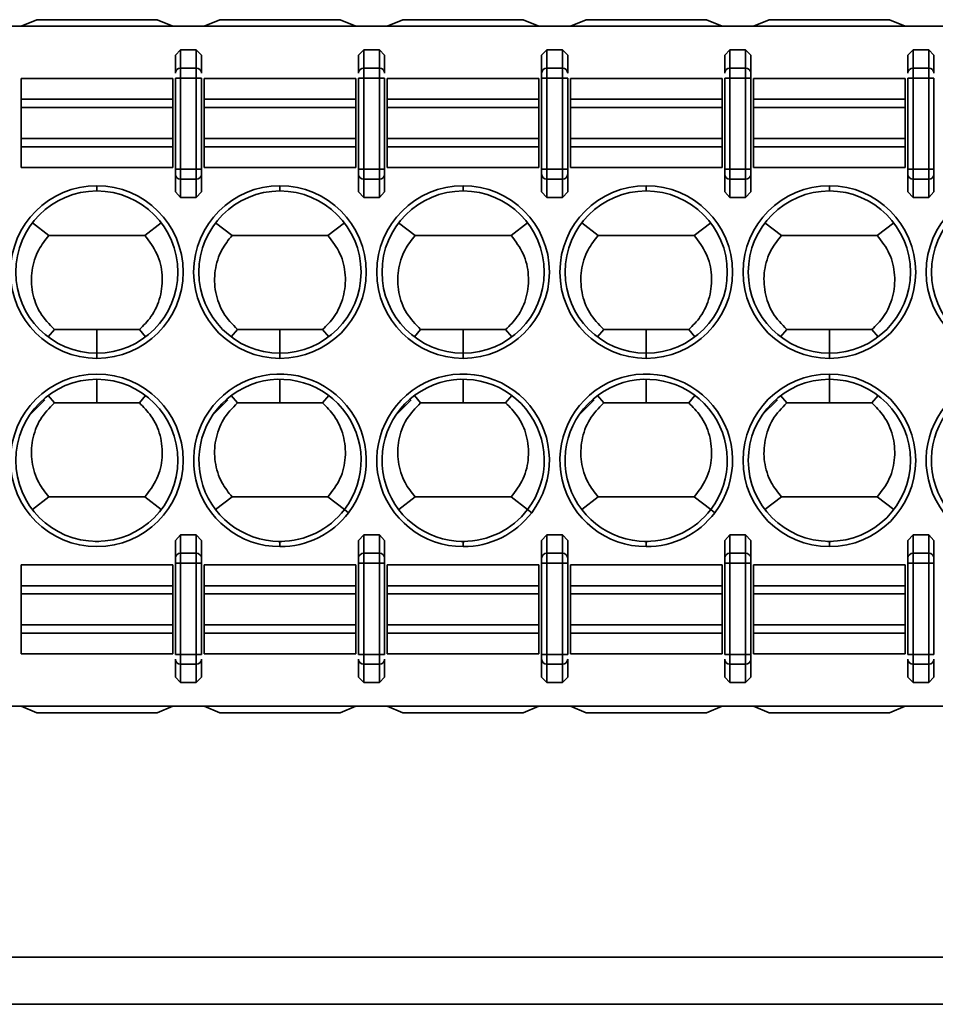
# Model space of a CAD drawing. Header units: millimetres. Extents: x 0 to 420, y 0 to 297.
# Tile 25 of 110: x 146.72 to 155.47, y 214.23 to 223.64. Entities that reach past the tile are written whole.
import ezdxf

# ---------------------------------------------------------------- set-up
doc = ezdxf.new("R2010")
doc.units = ezdxf.units.MM

msp = doc.modelspace()

# ---------------------------------------------------------------- linework, layer by layer
at = {"color": 7, "linetype": 'Continuous', "lineweight": 35}
for p, q in [((143.0714, 223.5764), (162.5286, 223.5764)), ((146.7286, 223.5764), (146.8786, 223.6389)), ((146.8786, 223.6389), (148.0286, 223.6389)), ((148.0286, 223.6389), (148.1786, 223.5764)), ((148.4786, 223.5764), (148.6286, 223.6389)), ((148.6286, 223.6389), (149.7786, 223.6389)), ((149.7786, 223.6389), (149.9286, 223.5764)), ((150.2286, 223.5764), (150.3786, 223.6389)), ((150.3786, 223.6389), (151.5286, 223.6389)), ((151.5286, 223.6389), (151.6786, 223.5764)), ((151.9786, 223.5764), (152.1286, 223.6389)), ((152.1286, 223.6389), (153.2786, 223.6389)), ((153.2786, 223.6389), (153.4286, 223.5764)), ((153.7286, 223.5764), (153.8786, 223.6389)), ((153.8786, 223.6389), (155.0286, 223.6389)), ((155.0286, 223.6389), (155.1786, 223.5764)), ((148.2036, 223.2983), (148.2536, 223.3516)), ((148.2036, 223.2983), (148.2036, 223.1283)), ((148.2536, 223.3516), (148.2536, 223.1753)), ((148.2536, 223.3516), (148.4036, 223.3516)), ((148.4036, 223.3516), (148.4036, 223.1753)), ((148.4036, 223.3516), (148.4536, 223.2983)), ((148.4536, 223.1283), (148.4536, 223.2983)), ((149.9536, 223.2983), (150.0036, 223.3516)), ((149.9536, 223.2983), (149.9536, 223.1283)), ((150.0036, 223.3516), (150.0036, 223.1753)), ((150.0036, 223.3516), (150.1536, 223.3516)), ((150.1536, 223.1753), (150.1536, 223.3516)), ((150.1536, 223.3516), (150.2036, 223.2983)), ((150.2036, 223.1283), (150.2036, 223.2983)), ((151.7036, 223.2983), (151.7536, 223.3516)), ((151.7036, 223.2983), (151.7036, 223.1283)), ((151.7536, 223.3516), (151.7536, 223.1753)), ((151.7536, 223.3516), (151.9036, 223.3516)), ((151.9036, 223.3516), (151.9036, 223.1753)), ((151.9036, 223.3516), (151.9536, 223.2983)), ((151.9536, 223.1283), (151.9536, 223.2983)), ((153.4536, 223.2983), (153.5036, 223.3516)), ((153.4536, 223.2983), (153.4536, 223.1283)), ((153.5036, 223.3516), (153.5036, 223.1753)), ((153.5036, 223.3516), (153.6536, 223.3516)), ((153.6536, 223.3516), (153.6536, 223.1753)), ((153.6536, 223.3516), (153.7036, 223.2983)), ((153.7036, 223.1283), (153.7036, 223.2983)), ((155.2036, 223.2983), (155.2536, 223.3516)), ((155.2036, 223.2983), (155.2036, 223.1283)), ((155.2536, 223.3516), (155.2536, 223.1753)), ((155.2536, 223.3516), (155.4036, 223.3516)), ((155.4036, 223.3516), (155.4036, 223.1753)), ((155.4036, 223.3516), (155.4536, 223.2983)), ((155.4536, 223.1283), (155.4536, 223.2983)), ((148.2536, 223.1753), (148.2536, 223.0813)), ((148.2536, 223.1753), (148.4036, 223.1753)), ((148.4036, 223.1753), (148.4036, 223.0813)), ((150.0036, 223.1753), (150.0036, 223.0813)), ((150.0036, 223.1753), (150.1536, 223.1753)), ((150.1536, 223.0813), (150.1536, 223.1753)), ((151.7536, 223.1753), (151.7536, 223.0813)), ((151.7536, 223.1753), (151.9036, 223.1753)), ((151.9036, 223.1753), (151.9036, 223.0813)), ((153.5036, 223.0813), (153.5036, 223.1753)), ((153.5036, 223.1753), (153.6536, 223.1753)), ((153.6536, 223.1753), (153.6536, 223.0813)), ((155.2536, 223.1753), (155.2536, 223.0813)), ((155.2536, 223.1753), (155.4036, 223.1753)), ((155.4036, 223.1753), (155.4036, 223.0813)), ((146.7286, 222.8779), (146.7286, 223.0764)), ((146.7286, 223.0764), (148.1786, 223.0764)), ((148.1786, 222.8779), (148.1786, 223.0764)), ((148.2036, 223.0813), (148.2536, 223.0813)), ((148.2036, 223.0813), (148.2036, 222.2091)), ((148.2536, 222.2091), (148.2536, 223.0813)), ((148.2536, 223.0813), (148.4036, 223.0813)), ((148.4036, 223.0813), (148.4536, 223.0813)), ((148.4036, 223.0813), (148.4036, 222.2091)), ((148.4536, 222.2091), (148.4536, 223.0813)), ((148.4786, 222.8779), (148.4786, 223.0764)), ((148.4786, 223.0764), (149.9286, 223.0764)), ((149.9286, 222.8779), (149.9286, 223.0764)), ((149.9536, 223.0813), (150.0036, 223.0813)), ((149.9536, 223.0813), (149.9536, 222.2091)), ((150.0036, 222.2091), (150.0036, 223.0813)), ((150.0036, 223.0813), (150.1536, 223.0813)), ((150.1536, 223.0813), (150.2036, 223.0813)), ((150.1536, 223.0813), (150.1536, 222.2091)), ((150.2036, 222.2091), (150.2036, 223.0813)), ((150.2286, 222.8779), (150.2286, 223.0764)), ((150.2286, 223.0764), (151.6786, 223.0764)), ((151.6786, 222.8779), (151.6786, 223.0764)), ((151.7036, 223.0813), (151.7536, 223.0813)), ((151.7036, 223.0813), (151.7036, 222.2091)), ((151.7536, 222.2091), (151.7536, 223.0813)), ((151.7536, 223.0813), (151.9036, 223.0813)), ((151.9036, 223.0813), (151.9536, 223.0813)), ((151.9036, 223.0813), (151.9036, 222.2091)), ((151.9536, 222.2091), (151.9536, 223.0813)), ((151.9786, 222.8779), (151.9786, 223.0764)), ((151.9786, 223.0764), (153.4286, 223.0764)), ((153.4286, 222.8779), (153.4286, 223.0764)), ((153.5036, 223.0813), (153.4536, 223.0813)), ((153.4536, 223.0813), (153.4536, 222.2091)), ((153.5036, 222.2091), (153.5036, 223.0813)), ((153.5036, 223.0813), (153.6536, 223.0813)), ((153.6536, 223.0813), (153.7036, 223.0813)), ((153.6536, 223.0813), (153.6536, 222.2091)), ((153.7036, 222.2091), (153.7036, 223.0813)), ((153.7286, 222.8779), (153.7286, 223.0764)), ((153.7286, 223.0764), (155.1786, 223.0764)), ((155.1786, 222.8779), (155.1786, 223.0764)), ((155.2036, 223.0813), (155.2536, 223.0813)), ((155.2036, 223.0813), (155.2036, 222.2091)), ((155.2536, 222.2091), (155.2536, 223.0813)), ((155.2536, 223.0813), (155.4036, 223.0813)), ((155.4036, 223.0813), (155.4536, 223.0813)), ((155.4036, 223.0813), (155.4036, 222.2091)), ((155.4536, 222.2091), (155.4536, 223.0813)), ((146.7286, 222.7991), (146.7286, 222.8779)), ((146.7286, 222.8779), (148.1786, 222.8779)), ((146.7286, 222.5037), (146.7286, 222.7991)), ((146.7286, 222.7991), (148.1786, 222.7991)), ((148.1786, 222.7991), (148.1786, 222.8779)), ((148.1786, 222.5037), (148.1786, 222.7991)), ((148.4786, 222.7991), (148.4786, 222.8779)), ((148.4786, 222.8779), (149.9286, 222.8779)), ((148.4786, 222.5037), (148.4786, 222.7991)), ((148.4786, 222.7991), (149.9286, 222.7991)), ((149.9286, 222.7991), (149.9286, 222.8779)), ((149.9286, 222.5037), (149.9286, 222.7991)), ((150.2286, 222.7991), (150.2286, 222.8779)), ((150.2286, 222.8779), (151.6786, 222.8779)), ((150.2286, 222.5037), (150.2286, 222.7991)), ((150.2286, 222.7991), (151.6786, 222.7991)), ((151.6786, 222.7991), (151.6786, 222.8779)), ((151.6786, 222.5037), (151.6786, 222.7991)), ((151.9786, 222.7991), (151.9786, 222.8779)), ((151.9786, 222.8779), (153.4286, 222.8779)), ((151.9786, 222.5037), (151.9786, 222.7991)), ((151.9786, 222.7991), (153.4286, 222.7991)), ((153.4286, 222.7991), (153.4286, 222.8779)), ((153.4286, 222.5037), (153.4286, 222.7991)), ((153.7286, 222.7991), (153.7286, 222.8779)), ((153.7286, 222.8779), (155.1786, 222.8779)), ((153.7286, 222.5037), (153.7286, 222.7991)), ((153.7286, 222.7991), (155.1786, 222.7991)), ((155.1786, 222.7991), (155.1786, 222.8779)), ((155.1786, 222.5037), (155.1786, 222.7991)), ((146.7286, 222.4248), (146.7286, 222.5037)), ((148.1786, 222.5037), (146.7286, 222.5037)), ((146.7286, 222.2264), (146.7286, 222.4248)), ((148.1786, 222.4248), (146.7286, 222.4248)), ((148.1786, 222.4248), (148.1786, 222.5037)), ((148.1786, 222.2264), (148.1786, 222.4248)), ((148.4786, 222.4248), (148.4786, 222.5037)), ((149.9286, 222.5037), (148.4786, 222.5037)), ((148.4786, 222.2264), (148.4786, 222.4248)), ((148.4786, 222.4248), (149.9286, 222.4248)), ((149.9286, 222.4248), (149.9286, 222.5037)), ((149.9286, 222.2264), (149.9286, 222.4248)), ((150.2286, 222.4248), (150.2286, 222.5037)), ((151.6786, 222.5037), (150.2286, 222.5037)), ((150.2286, 222.2264), (150.2286, 222.4248)), ((150.2286, 222.4248), (151.6786, 222.4248)), ((151.6786, 222.4248), (151.6786, 222.5037)), ((151.6786, 222.2264), (151.6786, 222.4248)), ((151.9786, 222.4248), (151.9786, 222.5037)), ((153.4286, 222.5037), (151.9786, 222.5037)), ((151.9786, 222.2264), (151.9786, 222.4248)), ((153.4286, 222.4248), (151.9786, 222.4248)), ((153.4286, 222.4248), (153.4286, 222.5037)), ((153.4286, 222.2264), (153.4286, 222.4248)), ((153.7286, 222.4248), (153.7286, 222.5037)), ((155.1786, 222.5037), (153.7286, 222.5037)), ((153.7286, 222.2264), (153.7286, 222.4248)), ((153.7286, 222.4248), (155.1786, 222.4248)), ((155.1786, 222.4248), (155.1786, 222.5037)), ((155.1786, 222.2264), (155.1786, 222.4248)), ((148.1786, 222.2264), (146.7286, 222.2264)), ((148.2536, 222.2091), (148.2036, 222.2091)), ((148.2036, 222.1621), (148.2036, 221.9921)), ((148.2536, 222.1151), (148.2536, 222.2091)), ((148.4036, 222.2091), (148.2536, 222.2091)), ((148.4036, 222.1151), (148.4036, 222.2091)), ((148.4536, 222.2091), (148.4036, 222.2091)), ((148.4536, 221.9921), (148.4536, 222.1621)), ((149.9286, 222.2264), (148.4786, 222.2264)), ((150.0036, 222.2091), (149.9536, 222.2091)), ((149.9536, 222.1621), (149.9536, 221.9921)), ((150.0036, 222.1151), (150.0036, 222.2091)), ((150.1536, 222.2091), (150.0036, 222.2091)), ((150.1536, 222.1151), (150.1536, 222.2091)), ((150.2036, 222.2091), (150.1536, 222.2091)), ((150.2036, 221.9921), (150.2036, 222.1621)), ((151.6786, 222.2264), (150.2286, 222.2264)), ((151.7536, 222.2091), (151.7036, 222.2091)), ((151.7036, 222.1621), (151.7036, 221.9921)), ((151.7536, 222.1151), (151.7536, 222.2091)), ((151.9036, 222.2091), (151.7536, 222.2091)), ((151.9036, 222.1151), (151.9036, 222.2091)), ((151.9536, 222.2091), (151.9036, 222.2091)), ((151.9536, 221.9921), (151.9536, 222.1621)), ((153.4286, 222.2264), (151.9786, 222.2264)), ((153.5036, 222.2091), (153.4536, 222.2091)), ((153.4536, 222.1621), (153.4536, 221.9921)), ((153.5036, 222.1151), (153.5036, 222.2091)), ((153.6536, 222.2091), (153.5036, 222.2091)), ((153.6536, 222.1151), (153.6536, 222.2091)), ((153.7036, 222.2091), (153.6536, 222.2091)), ((153.7036, 221.9921), (153.7036, 222.1621)), ((155.1786, 222.2264), (153.7286, 222.2264)), ((155.2536, 222.2091), (155.2036, 222.2091)), ((155.2036, 222.1621), (155.2036, 221.9921)), ((155.2536, 222.2091), (155.2536, 222.1151)), ((155.4036, 222.2091), (155.2536, 222.2091)), ((155.4036, 222.1151), (155.4036, 222.2091)), ((155.4536, 222.2091), (155.4036, 222.2091)), ((155.4536, 221.9921), (155.4536, 222.1621)), ((147.4536, 222.0514), (147.4536, 222.0014)), ((148.4036, 222.1151), (148.2536, 222.1151)), ((148.2536, 221.9389), (148.2536, 222.1151)), ((148.4036, 221.9389), (148.4036, 222.1151)), ((149.2036, 222.0014), (149.2036, 222.0514)), ((150.1536, 222.1151), (150.0036, 222.1151)), ((150.0036, 221.9389), (150.0036, 222.1151)), ((150.1536, 221.9389), (150.1536, 222.1151)), ((150.9536, 222.0014), (150.9536, 222.0514)), ((151.9036, 222.1151), (151.7536, 222.1151)), ((151.7536, 221.9389), (151.7536, 222.1151)), ((151.9036, 221.9389), (151.9036, 222.1151)), ((152.7036, 222.0514), (152.7036, 222.0014)), ((153.6536, 222.1151), (153.5036, 222.1151)), ((153.5036, 221.9389), (153.5036, 222.1151)), ((153.6536, 221.9389), (153.6536, 222.1151)), ((154.4536, 222.0514), (154.4536, 222.0014)), ((155.4036, 222.1151), (155.2536, 222.1151)), ((155.2536, 222.1151), (155.2536, 221.9389)), ((155.4036, 221.9389), (155.4036, 222.1151)), ((148.2536, 221.9389), (148.2036, 221.9921)), ((148.4536, 221.9921), (148.4036, 221.9389)), ((150.0036, 221.9389), (149.9536, 221.9921)), ((150.2036, 221.9921), (150.1536, 221.9389)), ((151.7536, 221.9389), (151.7036, 221.9921)), ((151.9536, 221.9921), (151.9036, 221.9389)), ((153.5036, 221.9389), (153.4536, 221.9921)), ((153.7036, 221.9921), (153.6536, 221.9389)), ((155.2536, 221.9389), (155.2036, 221.9921)), ((155.4536, 221.9921), (155.4036, 221.9389)), ((148.4036, 221.9389), (148.2536, 221.9389)), ((150.1536, 221.9389), (150.0036, 221.9389)), ((151.9036, 221.9389), (151.7536, 221.9389)), ((153.6536, 221.9389), (153.5036, 221.9389)), ((155.4036, 221.9389), (155.2536, 221.9389)), ((146.8377, 221.6968), (146.9954, 221.5764)), ((147.9119, 221.5764), (148.0696, 221.6968)), ((148.7454, 221.5764), (148.5878, 221.6968)), ((149.8195, 221.6968), (149.6619, 221.5764)), ((150.3377, 221.6968), (150.4954, 221.5764)), ((151.4119, 221.5764), (151.5696, 221.6968)), ((152.0877, 221.6968), (152.2454, 221.5764)), ((153.1619, 221.5764), (153.3196, 221.6968)), ((153.8377, 221.6968), (153.9954, 221.5764)), ((154.9119, 221.5764), (155.0696, 221.6968)), ((146.9954, 221.5764), (147.9119, 221.5764)), ((148.7454, 221.5764), (149.6619, 221.5764)), ((150.4954, 221.5764), (151.4119, 221.5764)), ((152.2454, 221.5764), (153.1619, 221.5764)), ((147.0474, 220.6764), (146.988, 220.6068)), ((147.4536, 220.6764), (147.0474, 220.6764)), ((147.4536, 220.4514), (147.4536, 220.6764)), ((147.8599, 220.6764), (147.4536, 220.6764)), ((147.8598, 220.6764), (147.9193, 220.6069)), ((148.7975, 220.6764), (148.738, 220.6068)), ((149.2036, 220.6764), (148.7975, 220.6764)), ((149.2036, 220.4514), (149.2036, 220.6764)), ((149.6098, 220.6764), (149.2036, 220.6764)), ((149.6098, 220.6764), (149.6693, 220.6069)), ((150.5475, 220.6764), (150.488, 220.6068)), ((150.9536, 220.6764), (150.5475, 220.6764)), ((150.9536, 220.4514), (150.9536, 220.6764)), ((151.3598, 220.6764), (150.9536, 220.6764)), ((151.3598, 220.6764), (151.4193, 220.6069)), ((152.2974, 220.6764), (152.238, 220.6068)), ((152.7036, 220.6764), (152.2974, 220.6764)), ((152.7036, 220.4514), (152.7036, 220.6764)), ((153.1098, 220.6764), (152.7036, 220.6764)), ((153.1098, 220.6764), (153.1693, 220.6069)), ((154.0475, 220.6764), (153.988, 220.6068)), ((154.4536, 220.6764), (154.0475, 220.6764)), ((154.4536, 220.4514), (154.4536, 220.6764)), ((154.8598, 220.6764), (154.4536, 220.6764)), ((154.8598, 220.6764), (154.9193, 220.6069)), ((147.4536, 220.4514), (147.4536, 220.4014)), ((149.2036, 220.4514), (149.2036, 220.4014)), ((150.9536, 220.4514), (150.9536, 220.4014)), ((152.7036, 220.4514), (152.7036, 220.4014)), ((154.4536, 220.4514), (154.4536, 220.4014)), ((147.4536, 220.2014), (147.4536, 219.9764)), ((149.2036, 219.9764), (149.2036, 220.2014)), ((150.9536, 219.9764), (150.9536, 220.2014)), ((152.7036, 219.9764), (152.7036, 220.2014)), ((154.4536, 220.2014), (154.4536, 220.2514)), ((154.4536, 219.9764), (154.4536, 220.2014)), ((146.9567, 220.0046), (146.8098, 219.8577)), ((146.988, 220.0459), (147.0474, 219.9764)), ((147.4536, 219.9764), (147.0474, 219.9764)), ((147.8598, 219.9764), (147.4536, 219.9764)), ((147.9193, 220.0459), (147.8598, 219.9764)), ((148.7067, 220.0046), (148.5598, 219.8577)), ((148.738, 220.0459), (148.7974, 219.9764)), ((149.2036, 219.9764), (148.7974, 219.9764)), ((149.6098, 219.9764), (149.2036, 219.9764)), ((149.6693, 220.0459), (149.6098, 219.9764)), ((150.4567, 220.0046), (150.3098, 219.8577)), ((150.488, 220.0459), (150.5474, 219.9764)), ((150.9536, 219.9764), (150.5474, 219.9764)), ((151.3598, 219.9764), (150.9536, 219.9764)), ((151.4193, 220.0459), (151.3598, 219.9764)), ((152.2067, 220.0046), (152.0598, 219.8577)), ((152.238, 220.0459), (152.2974, 219.9764)), ((152.7036, 219.9764), (152.2974, 219.9764)), ((153.1098, 219.9764), (152.7036, 219.9764)), ((153.1693, 220.0459), (153.1098, 219.9764)), ((153.9567, 220.0046), (153.8098, 219.8577)), ((153.988, 220.0459), (154.0474, 219.9764)), ((154.4536, 219.9764), (154.0474, 219.9764)), ((154.8598, 219.9764), (154.4536, 219.9764)), ((154.9193, 220.0459), (154.8598, 219.9764)), ((146.9954, 219.0764), (146.8377, 218.956)), ((146.9954, 219.0764), (147.9119, 219.0764)), ((147.9119, 219.0764), (148.0695, 218.956)), ((148.5878, 218.956), (148.7454, 219.0764)), ((148.7454, 219.0764), (149.6619, 219.0764)), ((149.6619, 219.0764), (149.8195, 218.956)), ((150.3378, 218.956), (150.4954, 219.0764)), ((150.4954, 219.0764), (151.4119, 219.0764)), ((151.4119, 219.0764), (151.5695, 218.956)), ((152.2454, 219.0764), (152.0877, 218.956)), ((152.2454, 219.0764), (153.1619, 219.0764)), ((153.3196, 218.956), (153.1619, 219.0764)), ((153.8378, 218.956), (153.9954, 219.0764)), ((153.9954, 219.0764), (154.9119, 219.0764)), ((154.9119, 219.0764), (155.0695, 218.956)), ((149.8196, 218.956), (149.8593, 218.9256)), ((151.5696, 218.956), (151.6093, 218.9256)), ((153.3593, 218.9256), (153.3196, 218.956)), ((148.2036, 218.6606), (148.2536, 218.7138)), ((148.2036, 218.6606), (148.2036, 218.4906)), ((148.2536, 218.7138), (148.2536, 218.5376)), ((148.2536, 218.7138), (148.4036, 218.7138)), ((148.4036, 218.5376), (148.4036, 218.7138)), ((148.4036, 218.7138), (148.4536, 218.6606)), ((148.4536, 218.4906), (148.4536, 218.6606)), ((149.9536, 218.6606), (150.0036, 218.7138)), ((149.9536, 218.6606), (149.9536, 218.4906)), ((150.0036, 218.7138), (150.0036, 218.5376)), ((150.0036, 218.7138), (150.1536, 218.7138)), ((150.1536, 218.7138), (150.1536, 218.5376)), ((150.1536, 218.7138), (150.2036, 218.6606)), ((150.2036, 218.4906), (150.2036, 218.6606)), ((151.7036, 218.6606), (151.7536, 218.7138)), ((151.7036, 218.6606), (151.7036, 218.4906)), ((151.7536, 218.5376), (151.7536, 218.7138)), ((151.7536, 218.7138), (151.9036, 218.7138)), ((151.9036, 218.7138), (151.9036, 218.5376)), ((151.9036, 218.7138), (151.9536, 218.6606)), ((151.9536, 218.4906), (151.9536, 218.6606)), ((153.4536, 218.6606), (153.5036, 218.7138)), ((153.4536, 218.6606), (153.4536, 218.4906)), ((153.5036, 218.7138), (153.5036, 218.5376)), ((153.5036, 218.7138), (153.6536, 218.7138)), ((153.6536, 218.7138), (153.6536, 218.5376)), ((153.6536, 218.7138), (153.7036, 218.6606)), ((153.7036, 218.4906), (153.7036, 218.6606)), ((155.2036, 218.6606), (155.2536, 218.7138)), ((155.2036, 218.6606), (155.2036, 218.4906)), ((155.2536, 218.7138), (155.2536, 218.5376)), ((155.2536, 218.7138), (155.4036, 218.7138)), ((155.4036, 218.7138), (155.4036, 218.5376)), ((155.4036, 218.7138), (155.4536, 218.6606)), ((155.4536, 218.4906), (155.4536, 218.6606)), ((147.4713, 218.6516), (147.436, 218.6516)), ((149.2213, 218.6516), (149.186, 218.6516)), ((149.2036, 218.6014), (149.2036, 218.6514)), ((150.9713, 218.6516), (150.936, 218.6516)), ((150.9536, 218.6014), (150.9536, 218.6514)), ((152.7213, 218.6516), (152.686, 218.6516)), ((152.7036, 218.6514), (152.7036, 218.6014)), ((154.4713, 218.6516), (154.436, 218.6516)), ((154.4536, 218.6014), (154.4536, 218.6514)), ((148.2536, 218.5376), (148.2536, 218.4436)), ((148.2536, 218.5376), (148.4036, 218.5376)), ((148.4036, 218.4436), (148.4036, 218.5376)), ((150.0036, 218.5376), (150.0036, 218.4436)), ((150.0036, 218.5376), (150.1536, 218.5376)), ((150.1536, 218.5376), (150.1536, 218.4436)), ((151.7536, 218.4436), (151.7536, 218.5376)), ((151.7536, 218.5376), (151.9036, 218.5376)), ((151.9036, 218.5376), (151.9036, 218.4436)), ((153.5036, 218.5376), (153.5036, 218.4436)), ((153.5036, 218.5376), (153.6536, 218.5376)), ((153.6536, 218.5376), (153.6536, 218.4436)), ((155.2536, 218.5376), (155.2536, 218.4436)), ((155.2536, 218.5376), (155.4036, 218.5376)), ((155.4036, 218.5376), (155.4036, 218.4436)), ((146.7286, 218.4264), (146.7286, 218.2279)), ((146.7286, 218.4264), (148.1786, 218.4264)), ((148.1786, 218.4264), (148.1786, 218.2279)), ((148.2036, 218.4436), (148.2536, 218.4436)), ((148.2036, 218.4436), (148.2036, 217.5714)), ((148.2536, 217.5714), (148.2536, 218.4436)), ((148.2536, 218.4436), (148.4036, 218.4436)), ((148.4036, 218.4436), (148.4536, 218.4436)), ((148.4036, 218.4436), (148.4036, 217.5714)), ((148.4536, 217.5714), (148.4536, 218.4436)), ((148.4786, 218.4264), (148.4786, 218.2279)), ((148.4786, 218.4264), (149.9286, 218.4264)), ((149.9286, 218.4264), (149.9286, 218.2279)), ((149.9536, 218.4436), (150.0036, 218.4436)), ((149.9536, 218.4436), (149.9536, 217.5714)), ((150.0036, 217.5714), (150.0036, 218.4436)), ((150.0036, 218.4436), (150.1536, 218.4436)), ((150.1536, 218.4436), (150.2036, 218.4436)), ((150.1536, 218.4436), (150.1536, 217.5714)), ((150.2036, 217.5714), (150.2036, 218.4436)), ((150.2286, 218.4264), (150.2286, 218.2279)), ((150.2286, 218.4264), (151.6786, 218.4264)), ((151.6786, 218.4264), (151.6786, 218.2279)), ((151.7036, 218.4436), (151.7536, 218.4436)), ((151.7036, 218.4436), (151.7036, 217.5714)), ((151.7536, 217.5714), (151.7536, 218.4436)), ((151.7536, 218.4436), (151.9036, 218.4436)), ((151.9036, 218.4436), (151.9536, 218.4436)), ((151.9036, 218.4436), (151.9036, 217.5714)), ((151.9536, 217.5714), (151.9536, 218.4436)), ((151.9786, 218.4264), (151.9786, 218.2279)), ((151.9786, 218.4264), (153.4286, 218.4264)), ((153.4286, 218.4264), (153.4286, 218.2279)), ((153.4536, 218.4436), (153.5036, 218.4436)), ((153.4536, 218.4436), (153.4536, 217.5714)), ((153.5036, 217.5714), (153.5036, 218.4436)), ((153.5036, 218.4436), (153.6536, 218.4436)), ((153.6536, 218.4436), (153.7036, 218.4436)), ((153.6536, 218.4436), (153.6536, 217.5714)), ((153.7036, 217.5714), (153.7036, 218.4436)), ((153.7286, 218.4264), (153.7286, 218.2279)), ((153.7286, 218.4264), (155.1786, 218.4264)), ((155.1786, 218.4264), (155.1786, 218.2279)), ((155.2036, 218.4436), (155.2536, 218.4436)), ((155.2036, 218.4436), (155.2036, 217.5714)), ((155.2536, 217.5714), (155.2536, 218.4436)), ((155.2536, 218.4436), (155.4036, 218.4436)), ((155.4036, 218.4436), (155.4536, 218.4436)), ((155.4036, 218.4436), (155.4036, 217.5714)), ((155.4536, 217.5714), (155.4536, 218.4436)), ((146.7286, 218.2279), (146.7286, 218.1491)), ((148.1786, 218.2279), (146.7286, 218.2279)), ((148.1786, 218.2279), (148.1786, 218.1491)), ((148.4786, 218.2279), (148.4786, 218.1491)), ((149.9286, 218.2279), (148.4786, 218.2279)), ((149.9286, 218.2279), (149.9286, 218.1491)), ((150.2286, 218.2279), (150.2286, 218.1491)), ((150.2286, 218.2279), (151.6786, 218.2279)), ((151.6786, 218.2279), (151.6786, 218.1491)), ((151.9786, 218.2279), (151.9786, 218.1491)), ((153.4286, 218.2279), (151.9786, 218.2279)), ((153.4286, 218.2279), (153.4286, 218.1491)), ((153.7286, 218.2279), (153.7286, 218.1491)), ((155.1786, 218.2279), (153.7286, 218.2279)), ((155.1786, 218.2279), (155.1786, 218.1491)), ((146.7286, 218.1491), (146.7286, 217.8537)), ((146.7286, 218.1491), (148.1786, 218.1491)), ((148.1786, 218.1491), (148.1786, 217.8537)), ((148.4786, 218.1491), (148.4786, 217.8537)), ((148.4786, 218.1491), (149.9286, 218.1491)), ((149.9286, 218.1491), (149.9286, 217.8537)), ((150.2286, 218.1491), (150.2286, 217.8537)), ((150.2286, 218.1491), (151.6786, 218.1491)), ((151.6786, 218.1491), (151.6786, 217.8537)), ((151.9786, 218.1491), (151.9786, 217.8537)), ((151.9786, 218.1491), (153.4286, 218.1491)), ((153.4286, 218.1491), (153.4286, 217.8537)), ((153.7286, 218.1491), (153.7286, 217.8537)), ((153.7286, 218.1491), (155.1786, 218.1491)), ((155.1786, 218.1491), (155.1786, 217.8537)), ((146.7286, 217.8537), (146.7286, 217.7748)), ((148.1786, 217.8537), (146.7286, 217.8537)), ((148.1786, 217.8537), (148.1786, 217.7748)), ((148.4786, 217.8537), (148.4786, 217.7748)), ((149.9286, 217.8537), (148.4786, 217.8537)), ((149.9286, 217.8537), (149.9286, 217.7748)), ((150.2286, 217.8537), (150.2286, 217.7748)), ((151.6786, 217.8537), (150.2286, 217.8537)), ((151.6786, 217.8537), (151.6786, 217.7748)), ((151.9786, 217.8537), (151.9786, 217.7748)), ((153.4286, 217.8537), (151.9786, 217.8537)), ((153.4286, 217.8537), (153.4286, 217.7748)), ((153.7286, 217.8537), (153.7286, 217.7748)), ((155.1786, 217.8537), (153.7286, 217.8537)), ((155.1786, 217.8537), (155.1786, 217.7748)), ((146.7286, 217.7748), (146.7286, 217.5764)), ((148.1786, 217.7748), (146.7286, 217.7748)), ((148.1786, 217.7748), (148.1786, 217.5764)), ((148.4786, 217.7748), (148.4786, 217.5764)), ((149.9286, 217.7748), (148.4786, 217.7748)), ((149.9286, 217.7748), (149.9286, 217.5764)), ((150.2286, 217.7748), (150.2286, 217.5764)), ((151.6786, 217.7748), (150.2286, 217.7748)), ((151.6786, 217.7748), (151.6786, 217.5764)), ((151.9786, 217.7748), (151.9786, 217.5764)), ((153.4286, 217.7748), (151.9786, 217.7748)), ((153.4286, 217.7748), (153.4286, 217.5764)), ((153.7286, 217.7748), (153.7286, 217.5764)), ((155.1786, 217.7748), (153.7286, 217.7748)), ((155.1786, 217.7748), (155.1786, 217.5764)), ((148.1786, 217.5764), (146.7286, 217.5764)), ((148.2536, 217.5714), (148.2036, 217.5714)), ((148.2036, 217.5244), (148.2036, 217.3544)), ((148.2536, 217.4774), (148.2536, 217.5714)), ((148.4036, 217.5714), (148.2536, 217.5714)), ((148.4036, 217.4774), (148.4036, 217.5714)), ((148.4536, 217.5714), (148.4036, 217.5714)), ((148.4536, 217.3544), (148.4536, 217.5244)), ((149.9286, 217.5764), (148.4786, 217.5764)), ((150.0036, 217.5714), (149.9536, 217.5714)), ((149.9536, 217.5244), (149.9536, 217.3544)), ((150.0036, 217.4774), (150.0036, 217.5714)), ((150.1536, 217.5714), (150.0036, 217.5714)), ((150.1536, 217.4774), (150.1536, 217.5714)), ((150.2036, 217.5714), (150.1536, 217.5714)), ((150.2036, 217.3544), (150.2036, 217.5244)), ((151.6786, 217.5764), (150.2286, 217.5764)), ((151.7536, 217.5714), (151.7036, 217.5714)), ((151.7036, 217.5244), (151.7036, 217.3544)), ((151.7536, 217.4774), (151.7536, 217.5714)), ((151.9036, 217.5714), (151.7536, 217.5714)), ((151.9036, 217.4774), (151.9036, 217.5714)), ((151.9536, 217.5714), (151.9036, 217.5714)), ((151.9536, 217.3544), (151.9536, 217.5244)), ((153.4286, 217.5764), (151.9786, 217.5764)), ((153.5036, 217.5714), (153.4536, 217.5714)), ((153.4536, 217.5244), (153.4536, 217.3544)), ((153.5036, 217.4774), (153.5036, 217.5714)), ((153.6536, 217.5714), (153.5036, 217.5714)), ((153.6536, 217.4774), (153.6536, 217.5714)), ((153.7036, 217.5714), (153.6536, 217.5714)), ((153.7036, 217.3544), (153.7036, 217.5244)), ((155.1786, 217.5764), (153.7286, 217.5764)), ((155.2536, 217.5714), (155.2036, 217.5714)), ((155.2036, 217.5244), (155.2036, 217.3544)), ((155.2536, 217.4774), (155.2536, 217.5714)), ((155.4036, 217.5714), (155.2536, 217.5714)), ((155.4036, 217.4774), (155.4036, 217.5714)), ((155.4536, 217.5714), (155.4036, 217.5714)), ((155.4536, 217.3544), (155.4536, 217.5244)), ((148.4036, 217.4774), (148.2536, 217.4774)), ((148.2536, 217.3012), (148.2536, 217.4774)), ((148.4036, 217.3012), (148.4036, 217.4774)), ((150.1536, 217.4774), (150.0036, 217.4774)), ((150.0036, 217.3012), (150.0036, 217.4774)), ((150.1536, 217.3012), (150.1536, 217.4774)), ((151.9036, 217.4774), (151.7536, 217.4774)), ((151.7536, 217.3012), (151.7536, 217.4774)), ((151.9036, 217.3012), (151.9036, 217.4774)), ((153.6536, 217.4774), (153.5036, 217.4774)), ((153.5036, 217.3012), (153.5036, 217.4774)), ((153.6536, 217.3012), (153.6536, 217.4774)), ((155.4036, 217.4774), (155.2536, 217.4774)), ((155.2536, 217.3012), (155.2536, 217.4774)), ((155.4036, 217.3012), (155.4036, 217.4774)), ((148.2536, 217.3012), (148.2036, 217.3544)), ((148.4536, 217.3544), (148.4036, 217.3012)), ((150.0036, 217.3012), (149.9536, 217.3544)), ((150.2036, 217.3544), (150.1536, 217.3012)), ((151.7536, 217.3012), (151.7036, 217.3544)), ((151.9536, 217.3544), (151.9036, 217.3012)), ((153.5036, 217.3012), (153.4536, 217.3544)), ((153.7036, 217.3544), (153.6536, 217.3012)), ((155.2536, 217.3012), (155.2036, 217.3544)), ((155.4536, 217.3544), (155.4036, 217.3012)), ((148.4036, 217.3012), (148.2536, 217.3012)), ((150.1536, 217.3012), (150.0036, 217.3012)), ((151.9036, 217.3012), (151.7536, 217.3012)), ((153.6536, 217.3012), (153.5036, 217.3012)), ((155.4036, 217.3012), (155.2536, 217.3012)), ((143.0714, 217.0764), (162.5286, 217.0764)), ((146.7286, 217.0764), (146.8786, 217.0139)), ((148.0286, 217.0139), (148.1786, 217.0764)), ((148.4786, 217.0764), (148.6286, 217.0139)), ((149.7786, 217.0139), (149.9286, 217.0764)), ((150.2286, 217.0764), (150.3786, 217.0139)), ((151.5286, 217.0139), (151.6786, 217.0764)), ((151.9786, 217.0764), (152.1286, 217.0139)), ((153.2786, 217.0139), (153.4286, 217.0764)), ((153.7286, 217.0764), (153.8786, 217.0139)), ((155.0286, 217.0139), (155.1786, 217.0764)), ((146.8786, 217.0139), (148.0286, 217.0139)), ((148.6286, 217.0139), (149.7786, 217.0139)), ((150.3786, 217.0139), (151.5286, 217.0139)), ((152.1286, 217.0139), (153.2786, 217.0139)), ((153.8786, 217.0139), (155.0286, 217.0139)), ((213.2287, 214.6764), (91.6286, 214.6764)), ((213.2287, 214.2264), (91.6286, 214.2264))]:
    msp.add_line(p, q, dxfattribs=at)
at = {"color": 7, "linetype": 'Continuous', "lineweight": 35, "flags": 128}
msp.add_lwpolyline([(153.9954, 221.5764), (154.5086, 221.5764), (154.9119, 221.5764)], dxfattribs=at)
at = {"color": 7, "linetype": 'Continuous', "lineweight": 35}
for radius in [0.825, 0.775]:
    msp.add_circle((147.4536, 219.4264), radius, dxfattribs=at)
for centre, radius, start, end in [((148.2522, 223.1268), 0.0486, 88.27976, 178.15835), ((148.4051, 223.1268), 0.0486, 1.84165, 91.72024), ((150.0022, 223.1268), 0.0486, 88.27547, 178.16264), ((150.1551, 223.1268), 0.0486, 1.83918, 91.72271), ((151.7522, 223.1268), 0.0486, 88.27547, 178.16264), ((151.9051, 223.1268), 0.0486, 1.83918, 91.72271), ((153.5022, 223.1268), 0.0486, 88.27547, 178.16264), ((153.6551, 223.1268), 0.0486, 1.83918, 91.72271), ((155.2522, 223.1268), 0.0486, 88.27729, 178.16082), ((155.4051, 223.1268), 0.0486, 1.83918, 91.72271), ((148.2522, 222.1637), 0.0486, 181.83943, 271.72246), ((148.4051, 222.1637), 0.0486, 268.27754, 358.16057), ((150.0022, 222.1637), 0.0486, 181.83513, 271.72676), ((150.1551, 222.1637), 0.0486, 268.27506, 358.16305), ((151.7522, 222.1637), 0.0486, 181.83513, 271.72676), ((151.9051, 222.1637), 0.0486, 268.27506, 358.16305), ((153.5022, 222.1637), 0.0486, 181.83513, 271.72676), ((153.6551, 222.1637), 0.0486, 268.27506, 358.16305), ((155.2522, 222.1637), 0.0486, 181.83695, 271.72494), ((155.4051, 222.1637), 0.0486, 268.27506, 358.16305), ((147.4536, 221.2264), 0.825, 90, 270), ((147.4536, 221.2264), 0.825, 270, 90), ((149.2036, 221.2264), 0.825, 90, 270), ((149.2036, 221.2264), 0.825, 270, 90), ((150.9536, 221.2264), 0.825, 90, 270), ((150.9536, 221.2264), 0.825, 270, 90), ((152.7036, 221.2264), 0.825, 90, 270), ((152.7036, 221.2264), 0.825, 270, 90), ((154.4536, 221.2264), 0.825, 90, 270), ((154.4536, 221.2264), 0.825, 270, 90), ((156.2036, 221.2264), 0.825, 90, 270), ((147.4536, 221.2264), 0.775, 90, 270), ((147.4536, 221.2264), 0.775, 270, 90), ((149.2036, 221.2264), 0.775, 90, 270), ((149.2036, 221.2264), 0.775, 270, 90), ((150.9536, 221.2264), 0.775, 90, 270), ((150.9536, 221.2264), 0.775, 270, 90), ((152.7036, 221.2264), 0.775, 90, 270), ((152.7036, 221.2264), 0.775, 270, 90), ((154.4536, 221.2264), 0.775, 90, 270), ((154.4536, 221.2264), 0.775, 270, 90), ((156.2036, 221.2264), 0.775, 90, 270), ((149.2036, 219.4264), 0.825, 322.62876, 270), ((149.2036, 219.4264), 0.775, 322.62876, 270), ((150.9536, 219.4264), 0.825, 322.62876, 270), ((150.9536, 219.4264), 0.775, 322.62876, 270), ((152.7036, 219.4264), 0.825, 322.62876, 270), ((152.7036, 219.4264), 0.775, 322.62876, 270), ((154.4536, 219.4264), 0.825, 90, 270), ((154.4536, 219.4264), 0.775, 90, 270), ((154.4536, 219.4264), 0.825, 270, 90), ((154.4536, 219.4264), 0.775, 270, 90), ((156.2036, 219.4264), 0.825, 322.62876, 270), ((156.2036, 219.4264), 0.775, 322.62876, 270), ((149.2036, 219.4264), 0.775, 270, 322.62876), ((150.9536, 219.4264), 0.775, 270, 322.62876), ((152.7036, 219.4264), 0.775, 270, 322.62876), ((149.2036, 219.4264), 0.825, 270, 322.62876), ((150.9536, 219.4264), 0.825, 270, 322.62876), ((152.7036, 219.4264), 0.825, 270, 322.62876), ((148.2522, 218.4891), 0.0486, 88.27713, 178.15872), ((148.4051, 218.4891), 0.0486, 1.84128, 91.72287), ((150.0022, 218.4891), 0.0486, 88.27283, 178.16301), ((150.1551, 218.4891), 0.0486, 1.83881, 91.72535), ((151.7522, 218.4891), 0.0486, 88.27283, 178.16301), ((151.9051, 218.4891), 0.0486, 1.83881, 91.72535), ((153.5022, 218.4891), 0.0486, 88.27283, 178.16301), ((153.6551, 218.4891), 0.0486, 1.83881, 91.72535), ((155.2522, 218.4891), 0.0486, 88.27465, 178.16119), ((155.4051, 218.4891), 0.0486, 1.83881, 91.72535), ((148.2522, 217.526), 0.0486, 181.83989, 271.722), ((148.4051, 217.526), 0.0486, 268.278, 358.16011), ((150.0022, 217.526), 0.0486, 181.83559, 271.7263), ((150.1551, 217.526), 0.0486, 268.27552, 358.16259), ((151.7522, 217.526), 0.0486, 181.83559, 271.7263), ((151.9051, 217.526), 0.0486, 268.27552, 358.16259), ((153.5022, 217.526), 0.0486, 181.83559, 271.7263), ((153.6551, 217.526), 0.0486, 268.27552, 358.16259), ((155.2522, 217.526), 0.0486, 181.83741, 271.72448), ((155.4051, 217.526), 0.0486, 268.27552, 358.16259)]:
    msp.add_arc(centre, radius, start, end, dxfattribs=at)
for points, knots in [([(151.7036, 223.1283), (151.7036, 223.1262), (151.7036, 223.1219), (151.7036, 223.1104), (151.7036, 223.0967), (151.7036, 223.0865), (151.7036, 223.0813)], [0, 0, 0, 0, 0.24859, 0.499985, 0.748801, 1, 1, 1, 1]), ([(153.7036, 223.0813), (153.7036, 223.0864), (153.7036, 223.0966), (153.7036, 223.1103), (153.7036, 223.1219), (153.7036, 223.1262), (153.7036, 223.1283)], [0, 0, 0, 0, 0.248204, 0.499731, 0.748435, 1, 1, 1, 1]), ([(148.2036, 222.2091), (148.2036, 222.204), (148.2036, 222.1938), (148.2036, 222.1801), (148.2036, 222.1685), (148.2036, 222.1643), (148.2036, 222.1621)], [0, 0, 0, 0, 0.248601, 0.500001, 0.748818, 1, 1, 1, 1]), ([(148.4536, 222.1621), (148.4536, 222.1643), (148.4536, 222.1686), (148.4536, 222.18), (148.4536, 222.1937), (148.4536, 222.204), (148.4536, 222.2091)], [0, 0, 0, 0, 0.248207, 0.499717, 0.748434, 1, 1, 1, 1]), ([(149.9536, 222.2091), (149.9536, 222.204), (149.9536, 222.1938), (149.9536, 222.1801), (149.9536, 222.1685), (149.9536, 222.1643), (149.9536, 222.1621)], [0, 0, 0, 0, 0.248601, 0.500001, 0.748818, 1, 1, 1, 1]), ([(150.2036, 222.1621), (150.2036, 222.1643), (150.2036, 222.1686), (150.2036, 222.18), (150.2036, 222.1937), (150.2036, 222.204), (150.2036, 222.2091)], [0, 0, 0, 0, 0.248207, 0.499717, 0.748434, 1, 1, 1, 1]), ([(151.7036, 222.2091), (151.7036, 222.204), (151.7036, 222.1938), (151.7036, 222.1801), (151.7036, 222.1685), (151.7036, 222.1643), (151.7036, 222.1621)], [0, 0, 0, 0, 0.248601, 0.500001, 0.748818, 1, 1, 1, 1]), ([(151.9536, 222.1621), (151.9536, 222.1643), (151.9536, 222.1686), (151.9536, 222.18), (151.9536, 222.1937), (151.9536, 222.204), (151.9536, 222.2091)], [0, 0, 0, 0, 0.248207, 0.499717, 0.748434, 1, 1, 1, 1]), ([(153.4536, 222.2091), (153.4536, 222.204), (153.4536, 222.1938), (153.4536, 222.1801), (153.4536, 222.1685), (153.4536, 222.1643), (153.4536, 222.1621)], [0, 0, 0, 0, 0.248601, 0.500001, 0.748818, 1, 1, 1, 1]), ([(153.7036, 222.1621), (153.7036, 222.1643), (153.7036, 222.1686), (153.7036, 222.18), (153.7036, 222.1937), (153.7036, 222.204), (153.7036, 222.2091)], [0, 0, 0, 0, 0.248207, 0.499717, 0.748434, 1, 1, 1, 1]), ([(155.2036, 222.2091), (155.2036, 222.204), (155.2036, 222.1938), (155.2036, 222.1801), (155.2036, 222.1685), (155.2036, 222.1643), (155.2036, 222.1621)], [0, 0, 0, 0, 0.248601, 0.500001, 0.748818, 1, 1, 1, 1]), ([(155.4536, 222.1621), (155.4536, 222.1643), (155.4536, 222.1686), (155.4536, 222.18), (155.4536, 222.1937), (155.4536, 222.204), (155.4536, 222.2091)], [0, 0, 0, 0, 0.248207, 0.499717, 0.748434, 1, 1, 1, 1]), ([(147.0474, 220.6764), (146.9987, 220.727), (146.9013, 220.8284), (146.8288, 221.031), (146.8238, 221.2421), (146.8826, 221.4336), (146.9606, 221.5324), (146.9954, 221.5764)], [0, 0, 0, 0, 0.208496, 0.417035, 0.625465, 0.83302, 1, 1, 1, 1]), ([(147.9119, 221.5764), (147.9546, 221.5203), (148.0399, 221.408), (148.0883, 221.1978), (148.0685, 220.9874), (147.9878, 220.8044), (147.8992, 220.7158), (147.8598, 220.6764)], [0, 0, 0, 0, 0.209018, 0.418061, 0.626757, 0.834185, 1, 1, 1, 1]), ([(148.7975, 220.6764), (148.7487, 220.727), (148.6513, 220.8284), (148.5788, 221.031), (148.5738, 221.2421), (148.6326, 221.4336), (148.7106, 221.5323), (148.7454, 221.5764)], [0, 0, 0, 0, 0.208493, 0.417029, 0.625457, 0.83301, 1, 1, 1, 1]), ([(149.6619, 221.5764), (149.7046, 221.5202), (149.7899, 221.408), (149.8383, 221.1978), (149.8185, 220.9874), (149.7378, 220.8044), (149.6492, 220.7158), (149.6098, 220.6764)], [0, 0, 0, 0, 0.209021, 0.418065, 0.626763, 0.834193, 1, 1, 1, 1]), ([(150.5475, 220.6764), (150.4987, 220.727), (150.4013, 220.8284), (150.3288, 221.031), (150.3238, 221.2421), (150.3826, 221.4336), (150.4606, 221.5323), (150.4954, 221.5764)], [0, 0, 0, 0, 0.208493, 0.417028, 0.625457, 0.83301, 1, 1, 1, 1]), ([(151.4119, 221.5764), (151.4546, 221.5202), (151.5399, 221.408), (151.5883, 221.1978), (151.5685, 220.9874), (151.4878, 220.8044), (151.3992, 220.7158), (151.3598, 220.6764)], [0, 0, 0, 0, 0.209021, 0.418065, 0.626763, 0.834193, 1, 1, 1, 1]), ([(152.2974, 220.6764), (152.2487, 220.727), (152.1513, 220.8284), (152.0788, 221.031), (152.0738, 221.2421), (152.1326, 221.4336), (152.2106, 221.5324), (152.2454, 221.5764)], [0, 0, 0, 0, 0.208496, 0.417034, 0.625464, 0.833018, 1, 1, 1, 1]), ([(153.1619, 221.5764), (153.2046, 221.5203), (153.2899, 221.408), (153.3383, 221.1978), (153.3185, 220.9874), (153.2378, 220.8044), (153.1492, 220.7158), (153.1098, 220.6764)], [0, 0, 0, 0, 0.20902, 0.418063, 0.626758, 0.834187, 1, 1, 1, 1]), ([(154.0475, 220.6764), (153.9987, 220.727), (153.9013, 220.8284), (153.8288, 221.031), (153.8238, 221.2421), (153.8826, 221.4336), (153.9606, 221.5324), (153.9954, 221.5764)], [0, 0, 0, 0, 0.208491, 0.417025, 0.625452, 0.833004, 1, 1, 1, 1]), ([(154.9119, 221.5764), (154.9546, 221.5203), (155.0399, 221.408), (155.0883, 221.1978), (155.0685, 220.9874), (154.9878, 220.8044), (154.8992, 220.7158), (154.8598, 220.6764)], [0, 0, 0, 0, 0.20902, 0.418063, 0.626758, 0.834187, 1, 1, 1, 1]), ([(147.0474, 219.9764), (146.9987, 219.9257), (146.9013, 219.8243), (146.8288, 219.6217), (146.8238, 219.4106), (146.8826, 219.2191), (146.9606, 219.1204), (146.9954, 219.0764)], [0, 0, 0, 0, 0.208497, 0.417036, 0.625466, 0.83302, 1, 1, 1, 1]), ([(147.9119, 219.0764), (147.9546, 219.1325), (148.0399, 219.2447), (148.0883, 219.4549), (148.0685, 219.6654), (147.9878, 219.8483), (147.8992, 219.937), (147.8598, 219.9764)], [0, 0, 0, 0, 0.209019, 0.418062, 0.62676, 0.834189, 1, 1, 1, 1]), ([(148.7974, 219.9764), (148.7487, 219.9257), (148.6513, 219.8243), (148.5788, 219.6217), (148.5738, 219.4106), (148.6326, 219.2191), (148.7106, 219.1204), (148.7454, 219.0764)], [0, 0, 0, 0, 0.208495, 0.417032, 0.62546, 0.833013, 1, 1, 1, 1]), ([(149.6619, 219.0764), (149.7046, 219.1325), (149.7899, 219.2447), (149.8383, 219.4549), (149.8185, 219.6654), (149.7378, 219.8483), (149.6492, 219.937), (149.6098, 219.9764)], [0, 0, 0, 0, 0.209021, 0.418065, 0.626763, 0.834193, 1, 1, 1, 1]), ([(150.5474, 219.9764), (150.4987, 219.9257), (150.4013, 219.8243), (150.3288, 219.6217), (150.3238, 219.4106), (150.3826, 219.2191), (150.4606, 219.1204), (150.4954, 219.0764)], [0, 0, 0, 0, 0.208496, 0.417032, 0.62546, 0.833012, 1, 1, 1, 1]), ([(151.4119, 219.0764), (151.4546, 219.1325), (151.5399, 219.2447), (151.5883, 219.4549), (151.5685, 219.6654), (151.4878, 219.8483), (151.3992, 219.937), (151.3598, 219.9764)], [0, 0, 0, 0, 0.209021, 0.418065, 0.626763, 0.834193, 1, 1, 1, 1]), ([(152.2974, 219.9764), (152.2487, 219.9257), (152.1513, 219.8243), (152.0788, 219.6217), (152.0738, 219.4106), (152.1326, 219.2191), (152.2106, 219.1204), (152.2454, 219.0764)], [0, 0, 0, 0, 0.208496, 0.417032, 0.62546, 0.833012, 1, 1, 1, 1]), ([(153.1619, 219.0764), (153.2046, 219.1325), (153.2899, 219.2447), (153.3383, 219.4549), (153.3185, 219.6654), (153.2378, 219.8483), (153.1492, 219.937), (153.1098, 219.9764)], [0, 0, 0, 0, 0.209021, 0.418065, 0.626763, 0.834193, 1, 1, 1, 1]), ([(154.0474, 219.9764), (153.9987, 219.9257), (153.9013, 219.8243), (153.8288, 219.6217), (153.8238, 219.4106), (153.8826, 219.2191), (153.9606, 219.1204), (153.9954, 219.0764)], [0, 0, 0, 0, 0.208496, 0.417032, 0.625461, 0.833014, 1, 1, 1, 1]), ([(154.9119, 219.0764), (154.9546, 219.1325), (155.0399, 219.2447), (155.0883, 219.4549), (155.0685, 219.6654), (154.9878, 219.8483), (154.8992, 219.937), (154.8598, 219.9764)], [0, 0, 0, 0, 0.209017, 0.418058, 0.626753, 0.834178, 1, 1, 1, 1]), ([(148.2036, 218.4906), (148.2036, 218.4885), (148.2036, 218.4842), (148.2036, 218.4727), (148.2036, 218.459), (148.2036, 218.4488), (148.2036, 218.4436)], [0, 0, 0, 0, 0.248596, 0.500001, 0.748802, 1, 1, 1, 1]), ([(148.4536, 218.4436), (148.4536, 218.4487), (148.4536, 218.4589), (148.4536, 218.4726), (148.4536, 218.4842), (148.4536, 218.4885), (148.4536, 218.4906)], [0, 0, 0, 0, 0.2482014, 0.4997132, 0.7484369, 1, 1, 1, 1]), ([(149.9536, 218.4906), (149.9536, 218.4885), (149.9536, 218.4842), (149.9536, 218.4727), (149.9536, 218.459), (149.9536, 218.4488), (149.9536, 218.4436)], [0, 0, 0, 0, 0.248596, 0.500001, 0.748802, 1, 1, 1, 1]), ([(150.2036, 218.4436), (150.2036, 218.4487), (150.2036, 218.4589), (150.2036, 218.4726), (150.2036, 218.4842), (150.2036, 218.4885), (150.2036, 218.4906)], [0, 0, 0, 0, 0.2482014, 0.4997132, 0.7484369, 1, 1, 1, 1]), ([(151.7036, 218.4906), (151.7036, 218.4885), (151.7036, 218.4842), (151.7036, 218.4727), (151.7036, 218.459), (151.7036, 218.4488), (151.7036, 218.4436)], [0, 0, 0, 0, 0.248596, 0.500001, 0.748802, 1, 1, 1, 1]), ([(151.9536, 218.4436), (151.9536, 218.4487), (151.9536, 218.4589), (151.9536, 218.4726), (151.9536, 218.4842), (151.9536, 218.4885), (151.9536, 218.4906)], [0, 0, 0, 0, 0.2482014, 0.4997132, 0.7484369, 1, 1, 1, 1]), ([(153.4536, 218.4906), (153.4536, 218.4885), (153.4536, 218.4842), (153.4536, 218.4727), (153.4536, 218.459), (153.4536, 218.4488), (153.4536, 218.4436)], [0, 0, 0, 0, 0.248596, 0.500001, 0.748802, 1, 1, 1, 1]), ([(153.7036, 218.4436), (153.7036, 218.4487), (153.7036, 218.4589), (153.7036, 218.4726), (153.7036, 218.4842), (153.7036, 218.4885), (153.7036, 218.4906)], [0, 0, 0, 0, 0.2482014, 0.4997132, 0.7484369, 1, 1, 1, 1]), ([(155.2036, 218.4906), (155.2036, 218.4885), (155.2036, 218.4842), (155.2036, 218.4727), (155.2036, 218.459), (155.2036, 218.4488), (155.2036, 218.4436)], [0, 0, 0, 0, 0.248596, 0.500001, 0.748802, 1, 1, 1, 1]), ([(155.4536, 218.4436), (155.4536, 218.4487), (155.4536, 218.4589), (155.4536, 218.4726), (155.4536, 218.4842), (155.4536, 218.4885), (155.4536, 218.4906)], [0, 0, 0, 0, 0.2482014, 0.4997132, 0.7484369, 1, 1, 1, 1]), ([(151.7036, 217.5714), (151.7036, 217.5663), (151.7036, 217.5561), (151.7036, 217.5424), (151.7036, 217.5308), (151.7036, 217.5265), (151.7036, 217.5244)], [0, 0, 0, 0, 0.248599, 0.499997, 0.748813, 1, 1, 1, 1]), ([(153.7036, 217.5244), (153.7036, 217.5265), (153.7036, 217.5308), (153.7036, 217.5423), (153.7036, 217.556), (153.7036, 217.5662), (153.7036, 217.5714)], [0, 0, 0, 0, 0.2482038, 0.4997227, 0.7484365, 1, 1, 1, 1])]:
    msp.add_open_spline(points, degree=3, knots=knots, dxfattribs=at)

doc.saveas('drawing.dxf')
